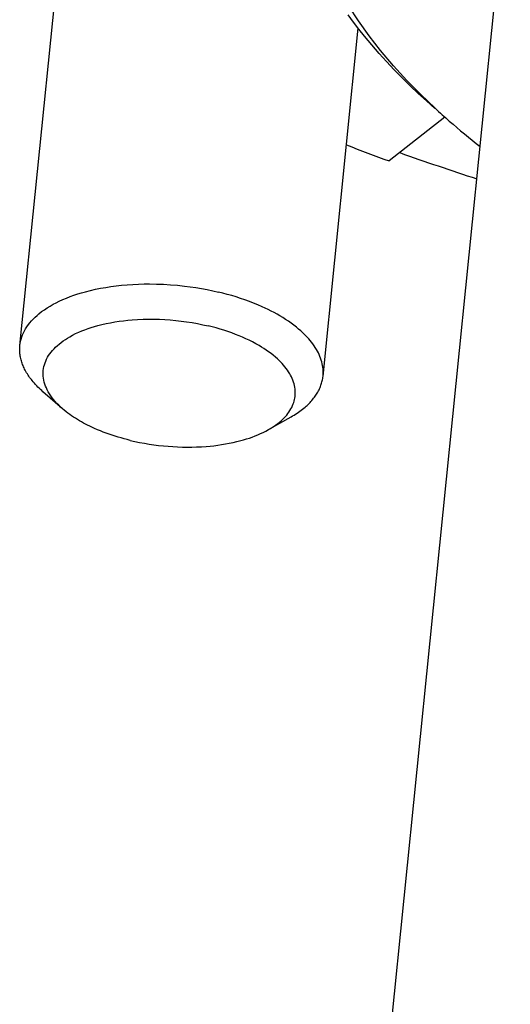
# Model space of a CAD drawing. Extents: x 0 to 1189, y 0 to 841.
# Tile 28 of 76: x 264 to 273, y 112 to 130. Entities that reach past the tile are written whole.
import ezdxf

# ---------------------------------------------------------------- set-up
doc = ezdxf.new("R2010")
doc.units = 0
doc.header["$LTSCALE"] = 65.395
doc.layers.add('mg_3_BL8', color=7, linetype='CONTINUOUS')

# ---------------------------------------------------------------- blocks, each defined once
blk = doc.blocks.new('MG_3_BL8', base_point=(356.453, 141.465))
at = {"layer": 'mg_3_BL8', "color": 2, "linetype": 'CONTINUOUS'}
for p, q in [((264.136, 124.413), (265.079, 133.748)), ((268.291, 85.463), (273.15, 133.565)), ((269.708, 123.851), (270.355, 130.253)), ((271.945, 128.618), (270.925, 127.809)), ((264.919, 123.253), (264.561, 123.565)), ((268.709, 122.87), (269.122, 123.105))]:
    blk.add_line(p, q, dxfattribs=at)
for points in [[(271.767, 128.78), (271.504, 129.032), (271.249, 129.292), (271.003, 129.562), (270.767, 129.84), (270.558, 130.108), (270.361, 130.384), (270.183, 130.656)], [(271.764, 128.776), (271.61, 128.913), (271.458, 129.052), (271.309, 129.194), (271.162, 129.339), (271.018, 129.486), (270.877, 129.636), (270.739, 129.789), (270.604, 129.945), (270.472, 130.104), (270.369, 130.234), (270.269, 130.365), (270.17, 130.498)], [(264.136, 124.413), (264.142, 124.454), (264.15, 124.494), (264.16, 124.534), (264.172, 124.573), (264.186, 124.611), (264.203, 124.649), (264.221, 124.686), (264.241, 124.722), (264.266, 124.761), (264.293, 124.799), (264.321, 124.835), (264.352, 124.871), (264.384, 124.905), (264.417, 124.937), (264.451, 124.969), (264.486, 124.999), (264.536, 125.038), (264.587, 125.074), (264.639, 125.109), (264.693, 125.142), (264.747, 125.173), (264.803, 125.203), (264.859, 125.231), (264.926, 125.261), (264.993, 125.289), (265.061, 125.316), (265.13, 125.341), (265.2, 125.364), (265.27, 125.385), (265.34, 125.405), (265.433, 125.429), (265.526, 125.45), (265.62, 125.469), (265.714, 125.485), (265.809, 125.5), (265.904, 125.512), (266.006, 125.524), (266.109, 125.533), (266.212, 125.54), (266.314, 125.544), (266.418, 125.547), (266.521, 125.548), (266.648, 125.546), (266.776, 125.541), (266.904, 125.533), (267.031, 125.523), (267.159, 125.509), (267.264, 125.496), (267.369, 125.48), (267.473, 125.463), (267.577, 125.443), (267.681, 125.422), (267.784, 125.398)], [(269.708, 123.851), (269.711, 123.883), (269.712, 123.916), (269.711, 123.949), (269.709, 123.982), (269.705, 124.015), (269.7, 124.048), (269.694, 124.08), (269.685, 124.114), (269.675, 124.148), (269.664, 124.182), (269.651, 124.215), (269.637, 124.247), (269.622, 124.279), (269.606, 124.311), (269.586, 124.345), (269.565, 124.379), (269.544, 124.412), (269.521, 124.444), (269.497, 124.476), (269.472, 124.507), (269.446, 124.537), (269.411, 124.576), (269.375, 124.613), (269.337, 124.649), (269.299, 124.685), (269.26, 124.719), (269.219, 124.752), (269.171, 124.79), (269.122, 124.826), (269.072, 124.861), (269.021, 124.895), (268.97, 124.928), (268.917, 124.96), (268.864, 124.99), (268.81, 125.02), (268.756, 125.048), (268.701, 125.076), (268.646, 125.102), (268.59, 125.128), (268.512, 125.162), (268.433, 125.194), (268.354, 125.225), (268.274, 125.254), (268.193, 125.282), (268.112, 125.308), (268.031, 125.333), (267.949, 125.356), (267.867, 125.378), (267.784, 125.398)], [(264.919, 123.253), (264.884, 123.284), (264.85, 123.317), (264.817, 123.351), (264.785, 123.386), (264.754, 123.422), (264.728, 123.456), (264.704, 123.49), (264.68, 123.525), (264.659, 123.562), (264.639, 123.599), (264.623, 123.634), (264.608, 123.669), (264.595, 123.705), (264.584, 123.741), (264.576, 123.779), (264.57, 123.814), (264.566, 123.85), (264.564, 123.885), (264.564, 123.921), (264.566, 123.957), (264.571, 123.992), (264.578, 124.028), (264.587, 124.062), (264.598, 124.096), (264.611, 124.13), (264.627, 124.165), (264.645, 124.198), (264.664, 124.231), (264.686, 124.263), (264.709, 124.293), (264.736, 124.326), (264.764, 124.357), (264.794, 124.387), (264.825, 124.416), (264.857, 124.443), (264.894, 124.473), (264.932, 124.501), (264.972, 124.527), (265.012, 124.553), (265.053, 124.577), (265.106, 124.606), (265.161, 124.634), (265.217, 124.66), (265.274, 124.684), (265.331, 124.706), (265.389, 124.727), (265.448, 124.746), (265.507, 124.764), (265.566, 124.781), (265.644, 124.801), (265.723, 124.819), (265.802, 124.835), (265.882, 124.849), (265.961, 124.861), (266.041, 124.871), (266.121, 124.88), (266.202, 124.887), (266.301, 124.894), (266.401, 124.898), (266.501, 124.9), (266.601, 124.899), (266.701, 124.897), (266.801, 124.892), (266.9, 124.885), (267.001, 124.876), (267.101, 124.865), (267.201, 124.851), (267.301, 124.836), (267.4, 124.818), (267.499, 124.798), (267.597, 124.775)], [(268.709, 122.87), (268.743, 122.89), (268.777, 122.911), (268.811, 122.933), (268.843, 122.956), (268.876, 122.98), (268.907, 123.005), (268.937, 123.031), (268.967, 123.058), (268.995, 123.086), (269.018, 123.111), (269.04, 123.137), (269.061, 123.164), (269.081, 123.191), (269.1, 123.219), (269.117, 123.248), (269.133, 123.278), (269.147, 123.309), (269.16, 123.34), (269.169, 123.366), (269.177, 123.393), (269.184, 123.42), (269.19, 123.448), (269.194, 123.475), (269.197, 123.503), (269.198, 123.531), (269.198, 123.559), (269.197, 123.587), (269.195, 123.615), (269.19, 123.648), (269.184, 123.68), (269.175, 123.712), (269.166, 123.744), (269.155, 123.776), (269.142, 123.807), (269.128, 123.837), (269.113, 123.867), (269.097, 123.896), (269.076, 123.93), (269.055, 123.963), (269.032, 123.994), (269.007, 124.025), (268.982, 124.055), (268.956, 124.085), (268.929, 124.113), (268.901, 124.141), (268.872, 124.168), (268.833, 124.203), (268.793, 124.236), (268.752, 124.268), (268.709, 124.3), (268.666, 124.33), (268.623, 124.359), (268.578, 124.387), (268.534, 124.414), (268.474, 124.448), (268.413, 124.48), (268.352, 124.511), (268.29, 124.54), (268.227, 124.568), (268.164, 124.595), (268.1, 124.62), (268.03, 124.647), (267.959, 124.672), (267.887, 124.695), (267.815, 124.717), (267.743, 124.738), (267.67, 124.757), (267.597, 124.775)], [(264.561, 123.565), (264.538, 123.586), (264.514, 123.608), (264.491, 123.63), (264.469, 123.652), (264.447, 123.675), (264.425, 123.698), (264.404, 123.721), (264.383, 123.745), (264.363, 123.77), (264.347, 123.79), (264.331, 123.81), (264.316, 123.83), (264.302, 123.851), (264.287, 123.872), (264.274, 123.894), (264.26, 123.915), (264.248, 123.937), (264.235, 123.96), (264.224, 123.982), (264.214, 124.003), (264.204, 124.024), (264.195, 124.045), (264.186, 124.066), (264.178, 124.088), (264.171, 124.11), (264.164, 124.132), (264.158, 124.154), (264.153, 124.176), (264.148, 124.199), (264.144, 124.22), (264.14, 124.241), (264.138, 124.263), (264.135, 124.284), (264.134, 124.306), (264.133, 124.327), (264.133, 124.349), (264.133, 124.37), (264.135, 124.392), (264.136, 124.413)], [(269.122, 123.105), (269.15, 123.12), (269.177, 123.137), (269.204, 123.154), (269.23, 123.171), (269.256, 123.189), (269.282, 123.207), (269.308, 123.226), (269.333, 123.245), (269.358, 123.265), (269.377, 123.281), (269.396, 123.298), (269.415, 123.315), (269.434, 123.333), (269.452, 123.351), (269.47, 123.369), (269.487, 123.387), (269.504, 123.406), (269.521, 123.426), (269.536, 123.446), (269.55, 123.464), (269.564, 123.482), (269.577, 123.501), (269.59, 123.521), (269.602, 123.54), (269.613, 123.56), (269.625, 123.58), (269.635, 123.601), (269.645, 123.621), (269.654, 123.642), (269.662, 123.662), (269.67, 123.683), (269.677, 123.703), (269.683, 123.724), (269.689, 123.745), (269.694, 123.766), (269.699, 123.787), (269.702, 123.808), (269.706, 123.829), (269.708, 123.851)], [(266.165, 122.671), (266.109, 122.685), (266.053, 122.7), (265.998, 122.715), (265.942, 122.731), (265.887, 122.748), (265.832, 122.765), (265.778, 122.784), (265.724, 122.803), (265.67, 122.823), (265.616, 122.845), (265.563, 122.867), (265.51, 122.89), (265.457, 122.914), (265.419, 122.932), (265.38, 122.951), (265.342, 122.97), (265.305, 122.99), (265.267, 123.01), (265.23, 123.032), (265.194, 123.053), (265.158, 123.076), (265.122, 123.099), (265.087, 123.123), (265.052, 123.147), (265.018, 123.172), (264.985, 123.198), (264.952, 123.225), (264.919, 123.253)], [(266.165, 122.671), (266.251, 122.652), (266.337, 122.634), (266.424, 122.618), (266.511, 122.603), (266.598, 122.59), (266.686, 122.579), (266.773, 122.57), (266.861, 122.562), (266.949, 122.556), (267.036, 122.551), (267.123, 122.548), (267.211, 122.547), (267.298, 122.548), (267.385, 122.55), (267.473, 122.554), (267.56, 122.56), (267.631, 122.566), (267.702, 122.573), (267.773, 122.582), (267.844, 122.592), (267.915, 122.604), (267.986, 122.617), (268.056, 122.632), (268.126, 122.648), (268.195, 122.666), (268.249, 122.681), (268.302, 122.697), (268.355, 122.714), (268.407, 122.732), (268.459, 122.752), (268.51, 122.772), (268.561, 122.795), (268.611, 122.818), (268.66, 122.843), (268.709, 122.87)]]:
    blk.add_lwpolyline(points, dxfattribs=at)
for centre, radius, start, end in [((280.063, 137.744), 12.214, 227.2183, 228.8688), ((280.861, 138.674), 13.44, 228.9125, 232.0439), ((289.024, 177.324), 52.719, 249.007, 249.9215), ((290.151, 181.597), 56.911, 250.4629, 251.9694)]:
    blk.add_arc(centre, radius, start, end, dxfattribs=at)

msp = doc.modelspace()

# ---------------------------------------------------------------- block references
at = {"layer": 'mg_3_BL8'}
msp.add_blockref('MG_3_BL8', (356.453, 141.465), dxfattribs=at)

doc.saveas('drawing.dxf')
